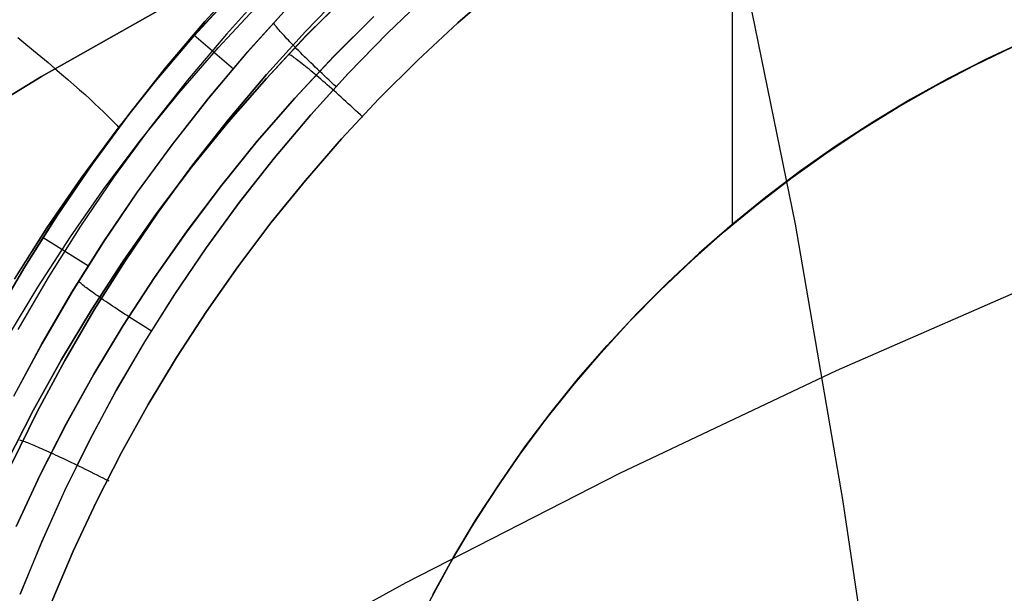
# Model space of a CAD drawing. Header units: millimetres. Extents: x -273 to 273, y -240 to 302.
# Tile 98 of 256: x -164.42 to -154.16, y 158.41 to 164.38. Entities that reach past the tile are written whole.
import ezdxf

# ---------------------------------------------------------------- set-up
doc = ezdxf.new("R2010")
doc.units = ezdxf.units.MM
doc.header["$MEASUREMENT"] = 0
doc.layers.add('IGES level 1', color=7, linetype='Continuous', true_color=0x3e413d)
doc.layers.add('IGES level 2', color=7, linetype='Continuous', true_color=0x008000)

msp = doc.modelspace()

# ---------------------------------------------------------------- linework, layer by layer
at = {"layer": 'IGES level 1'}
for p, q in [((-156.993, 162.249, 408.083), (-156.994, 166.381, 408.001)), ((-162.488, 164.366, 414.508), (-162.061, 164.836, 414.46)), ((-162.061, 164.836, 414.46), (-162.488, 164.366, 414.508)), ((-161.843, 164.7, 413.535), (-162.265, 164.234, 413.573)), ((-161.44, 164.262, 411.968), (-161.016, 164.699, 411.93)), ((-161.017, 164.699, 411.93), (-161.44, 164.262, 411.968)), ((-159.423, 164.726, 408.191), (-159.855, 164.351, 408.228)), ((-159.855, 164.351, 408.228), (-159.424, 164.726, 408.191)), ((-162.176, 164.683, 404.371), (-162.601, 164.218, 404.41)), ((-162.6, 164.215, 404.41), (-162.174, 164.68, 404.371)), ((-161.436, 164.214, 407.563), (-161.008, 164.641, 407.527)), ((-161.007, 164.641, 407.526), (-161.435, 164.214, 407.562)), ((-160.164, 164.65, 411.646), (-160.587, 164.245, 411.683)), ((-160.584, 164.246, 411.683), (-160.162, 164.652, 411.646)), ((-162.35, 164.092, 405.402), (-161.924, 164.549, 405.376)), ((-162.048, 164.043, 412.494), (-161.632, 164.502, 412.458)), ((-161.628, 164.507, 412.458), (-162.044, 164.048, 412.494)), ((-161.149, 163.999, 408.094), (-160.729, 164.418, 408.057)), ((-160.729, 164.418, 408.057), (-161.148, 163.998, 408.095)), ((-162.898, 163.882, 414.555), (-162.488, 164.366, 414.508)), ((-162.488, 164.366, 414.508), (-162.898, 163.882, 414.555)), ((-161.765, 164.336, 412.454), (-161.771, 164.344, 412.487)), ((-161.759, 164.327, 412.421), (-161.765, 164.336, 412.454)), ((-161.751, 164.318, 412.389), (-161.759, 164.327, 412.421)), ((-161.743, 164.308, 412.357), (-161.751, 164.318, 412.389)), ((-161.734, 164.297, 412.326), (-161.743, 164.308, 412.357)), ((-161.725, 164.286, 412.295), (-161.734, 164.297, 412.326)), ((-161.714, 164.273, 412.265), (-161.725, 164.286, 412.295)), ((-159.855, 164.351, 408.228), (-160.272, 163.962, 408.265)), ((-160.272, 163.962, 408.265), (-159.855, 164.351, 408.228)), ((-164.435, 164.198, 416.761), (-164.353, 164.13, 416.676)), ((-162.601, 164.218, 404.41), (-163.01, 163.738, 404.448)), ((-163.009, 163.735, 404.448), (-162.6, 164.215, 404.41)), ((-162.265, 164.234, 413.573), (-162.671, 163.754, 413.61)), ((-162.19, 163.87, 412.524), (-162.603, 164.223, 414.552)), ((-161.848, 163.812, 412.006), (-161.44, 164.262, 411.968)), ((-161.44, 164.262, 411.968), (-161.848, 163.812, 412.006)), ((-161.848, 163.772, 407.598), (-161.436, 164.214, 407.563)), ((-161.435, 164.214, 407.562), (-161.848, 163.772, 407.598)), ((-161.703, 164.26, 412.235), (-161.714, 164.273, 412.265)), ((-161.691, 164.247, 412.206), (-161.703, 164.26, 412.235)), ((-161.678, 164.233, 412.177), (-161.691, 164.247, 412.206)), ((-161.664, 164.218, 412.15), (-161.678, 164.233, 412.177)), ((-161.65, 164.202, 412.122), (-161.664, 164.218, 412.15)), ((-161.635, 164.186, 412.096), (-161.65, 164.202, 412.122)), ((-161.619, 164.17, 412.07), (-161.635, 164.186, 412.096)), ((-160.587, 164.245, 411.683), (-160.995, 163.824, 411.72)), ((-160.993, 163.826, 411.72), (-160.584, 164.246, 411.683)), ((-164.353, 164.13, 416.676), (-164.273, 164.064, 416.587)), ((-162.76, 163.62, 405.427), (-162.35, 164.092, 405.402)), ((-161.603, 164.153, 412.046), (-161.619, 164.17, 412.07)), ((-161.586, 164.135, 412.022), (-161.603, 164.153, 412.046)), ((-161.568, 164.117, 411.998), (-161.586, 164.135, 412.022)), ((-161.549, 164.097, 411.975), (-161.567, 164.116, 411.997)), ((-161.53, 164.078, 411.954), (-161.549, 164.097, 411.975)), ((-161.511, 164.059, 411.934), (-161.53, 164.078, 411.954)), ((-154.477, 163.905, 409.414), (-154.073, 164.1, 409.414)), ((-153.935, 164.168, 411.232), (-154.345, 163.977, 411.263)), ((-153.935, 164.168, 407.83), (-154.345, 163.977, 407.862)), ((-154.345, 163.977, 411.263), (-153.935, 164.168, 411.232)), ((-154.345, 163.977, 407.862), (-153.935, 164.168, 407.83)), ((-164.273, 164.064, 416.587), (-164.196, 164, 416.495)), ((-164.196, 164, 416.495), (-164.122, 163.938, 416.399)), ((-162.448, 163.57, 412.529), (-162.048, 164.043, 412.494)), ((-162.044, 164.048, 412.494), (-162.444, 163.574, 412.529)), ((-161.6, 164.016, 407.626), (-161.609, 164.021, 407.593)), ((-161.591, 164.01, 407.659), (-161.6, 164.016, 407.626)), ((-161.581, 164.003, 407.691), (-161.591, 164.01, 407.659)), ((-161.57, 163.996, 407.723), (-161.581, 164.003, 407.691)), ((-161.559, 163.988, 407.755), (-161.57, 163.996, 407.723)), ((-161.546, 163.979, 407.786), (-161.559, 163.988, 407.755)), ((-161.553, 163.565, 408.131), (-161.149, 163.999, 408.094)), ((-161.148, 163.998, 408.095), (-161.553, 163.565, 408.131)), ((-161.533, 163.97, 407.816), (-161.546, 163.979, 407.786)), ((-161.519, 163.959, 407.846), (-161.533, 163.97, 407.816)), ((-161.491, 164.039, 411.914), (-161.511, 164.059, 411.934)), ((-161.471, 164.018, 411.896), (-161.491, 164.039, 411.914)), ((-161.45, 163.998, 411.878), (-161.471, 164.018, 411.896)), ((-161.428, 163.976, 411.862), (-161.45, 163.998, 411.878)), ((-161.406, 163.955, 411.847), (-161.428, 163.976, 411.862)), ((-154.345, 163.977, 411.263), (-154.749, 163.771, 411.295)), ((-154.345, 163.977, 407.862), (-154.749, 163.771, 407.893)), ((-154.749, 163.771, 411.295), (-154.345, 163.977, 411.263)), ((-154.749, 163.771, 407.893), (-154.345, 163.977, 407.862)), ((-164.122, 163.938, 416.399), (-164.05, 163.877, 416.3)), ((-164.05, 163.877, 416.3), (-163.982, 163.818, 416.198)), ((-163.292, 163.384, 414.601), (-162.898, 163.882, 414.555)), ((-162.898, 163.882, 414.555), (-163.291, 163.384, 414.601)), ((-161.505, 163.948, 407.875), (-161.519, 163.959, 407.846)), ((-161.49, 163.936, 407.904), (-161.505, 163.948, 407.875)), ((-161.474, 163.924, 407.932), (-161.49, 163.936, 407.904)), ((-161.457, 163.911, 407.959), (-161.474, 163.924, 407.932)), ((-161.44, 163.897, 407.985), (-161.457, 163.911, 407.959)), ((-161.422, 163.882, 408.011), (-161.44, 163.897, 407.985)), ((-161.404, 163.867, 408.036), (-161.422, 163.882, 408.011)), ((-161.384, 163.933, 411.832), (-161.406, 163.955, 411.847)), ((-161.385, 163.851, 408.06), (-161.404, 163.867, 408.036)), ((-161.362, 163.912, 411.819), (-161.384, 163.933, 411.832)), ((-161.339, 163.889, 411.807), (-161.362, 163.912, 411.819)), ((-161.315, 163.867, 411.796), (-161.339, 163.889, 411.807)), ((-161.291, 163.844, 411.786), (-161.315, 163.867, 411.796)), ((-160.677, 163.559, 408.301), (-160.272, 163.962, 408.265)), ((-160.272, 163.962, 408.265), (-160.676, 163.559, 408.301)), ((-154.874, 163.697, 409.414), (-154.477, 163.905, 409.414)), ((-163.982, 163.818, 416.198), (-163.916, 163.762, 416.093)), ((-162.246, 163.316, 407.633), (-161.848, 163.772, 407.598)), ((-161.848, 163.772, 407.598), (-162.246, 163.316, 407.633)), ((-162.24, 163.347, 412.042), (-161.848, 163.812, 412.006)), ((-161.848, 163.812, 412.006), (-162.24, 163.347, 412.043)), ((-160.995, 163.824, 411.72), (-161.388, 163.39, 411.756)), ((-161.386, 163.392, 411.756), (-160.993, 163.826, 411.72)), ((-161.365, 163.835, 408.083), (-161.385, 163.851, 408.06)), ((-161.345, 163.818, 408.105), (-161.365, 163.835, 408.083)), ((-161.324, 163.801, 408.127), (-161.345, 163.818, 408.105)), ((-161.303, 163.782, 408.148), (-161.324, 163.8, 408.127)), ((-161.281, 163.764, 408.167), (-161.303, 163.782, 408.148)), ((-161.268, 163.822, 411.777), (-161.291, 163.844, 411.786)), ((-161.259, 163.744, 408.186), (-161.281, 163.764, 408.167)), ((-161.243, 163.799, 411.77), (-161.268, 163.822, 411.777)), ((-161.219, 163.776, 411.763), (-161.243, 163.799, 411.77)), ((-161.194, 163.753, 411.758), (-161.219, 163.776, 411.763)), ((-154.749, 163.771, 411.295), (-155.145, 163.551, 411.326)), ((-154.749, 163.771, 407.893), (-155.145, 163.551, 407.924)), ((-155.145, 163.551, 411.326), (-154.749, 163.771, 411.295)), ((-155.145, 163.551, 407.924), (-154.749, 163.771, 407.893)), ((-163.916, 163.762, 416.093), (-163.853, 163.707, 415.985)), ((-163.853, 163.707, 415.985), (-163.794, 163.654, 415.874)), ((-163.01, 163.738, 404.448), (-163.402, 163.244, 404.486)), ((-163.401, 163.241, 404.486), (-163.009, 163.735, 404.448)), ((-162.671, 163.754, 413.61), (-163.06, 163.26, 413.646)), ((-161.236, 163.725, 408.203), (-161.259, 163.744, 408.186)), ((-161.214, 163.705, 408.22), (-161.236, 163.725, 408.203)), ((-161.19, 163.684, 408.235), (-161.214, 163.705, 408.22)), ((-161.169, 163.73, 411.753), (-161.194, 163.753, 411.758)), ((-161.167, 163.664, 408.249), (-161.19, 163.684, 408.235)), ((-161.144, 163.706, 411.75), (-161.169, 163.73, 411.753)), ((-161.143, 163.642, 408.263), (-161.167, 163.664, 408.249)), ((-161.119, 163.683, 411.748), (-161.144, 163.706, 411.75)), ((-155.264, 163.475, 409.414), (-154.874, 163.697, 409.414)), ((-163.794, 163.654, 415.874), (-163.737, 163.604, 415.761)), ((-163.737, 163.604, 415.761), (-163.684, 163.555, 415.645)), ((-163.154, 163.134, 405.452), (-162.76, 163.62, 405.427)), ((-162.831, 163.082, 412.564), (-162.448, 163.57, 412.529)), ((-162.444, 163.574, 412.529), (-162.827, 163.087, 412.564)), ((-161.553, 163.565, 408.131), (-161.943, 163.118, 408.168)), ((-161.943, 163.118, 408.167), (-161.553, 163.565, 408.131)), ((-161.119, 163.621, 408.275), (-161.143, 163.642, 408.263)), ((-161.094, 163.599, 408.286), (-161.119, 163.621, 408.275)), ((-161.07, 163.577, 408.295), (-161.094, 163.599, 408.286)), ((-161.045, 163.554, 408.304), (-161.07, 163.577, 408.295)), ((-160.676, 163.559, 408.301), (-161.066, 163.142, 408.336)), ((-161.066, 163.142, 408.336), (-160.677, 163.559, 408.301)), ((-163.684, 163.555, 415.645), (-163.634, 163.509, 415.526)), ((-163.634, 163.509, 415.526), (-163.588, 163.466, 415.406)), ((-163.588, 163.466, 415.406), (-163.545, 163.424, 415.283)), ((-161.02, 163.532, 408.312), (-161.045, 163.554, 408.304)), ((-160.995, 163.509, 408.318), (-161.02, 163.532, 408.312)), ((-160.97, 163.486, 408.323), (-160.995, 163.509, 408.318)), ((-160.945, 163.462, 408.327), (-160.97, 163.486, 408.323)), ((-160.92, 163.439, 408.33), (-160.945, 163.462, 408.327)), ((-155.646, 163.239, 409.414), (-155.264, 163.475, 409.414)), ((-155.145, 163.551, 411.326), (-155.533, 163.317, 411.357)), ((-155.145, 163.551, 407.924), (-155.533, 163.317, 407.955)), ((-155.533, 163.317, 411.357), (-155.145, 163.551, 411.326)), ((-155.533, 163.317, 407.955), (-155.145, 163.551, 407.924)), ((-163.668, 162.872, 414.647), (-163.292, 163.384, 414.601)), ((-163.291, 163.384, 414.601), (-163.667, 162.872, 414.647)), ((-163.545, 163.424, 415.283), (-163.505, 163.385, 415.159)), ((-163.505, 163.385, 415.159), (-163.469, 163.349, 415.033)), ((-161.388, 163.39, 411.756), (-161.767, 162.942, 411.792)), ((-161.764, 162.944, 411.791), (-161.386, 163.392, 411.756)), ((-160.894, 163.416, 408.332), (-160.92, 163.439, 408.33)), ((-160.869, 163.392, 408.332), (-160.894, 163.416, 408.332)), ((-160.844, 163.368, 408.332), (-160.869, 163.392, 408.332)), ((-163.469, 163.349, 415.033), (-163.436, 163.315, 414.905)), ((-163.436, 163.315, 414.905), (-163.407, 163.284, 414.775)), ((-163.06, 163.26, 413.646), (-163.432, 162.752, 413.681)), ((-163.407, 163.284, 414.775), (-163.382, 163.255, 414.644)), ((-162.627, 162.847, 407.667), (-162.246, 163.316, 407.633)), ((-162.246, 163.316, 407.633), (-162.627, 162.847, 407.667)), ((-162.616, 162.869, 412.078), (-162.24, 163.347, 412.042)), ((-162.24, 163.347, 412.043), (-162.616, 162.869, 412.079)), ((-155.533, 163.317, 411.357), (-155.913, 163.07, 411.387)), ((-155.533, 163.317, 407.955), (-155.913, 163.07, 407.985)), ((-155.913, 163.07, 411.387), (-155.533, 163.317, 411.357)), ((-155.913, 163.07, 407.985), (-155.533, 163.317, 407.955)), ((-163.402, 163.244, 404.486), (-163.777, 162.737, 404.522)), ((-163.776, 162.734, 404.522), (-163.401, 163.241, 404.486)), ((-156.02, 162.991, 409.414), (-155.646, 163.239, 409.414)), ((-163.53, 162.635, 405.476), (-163.154, 163.134, 405.452)), ((-163.196, 162.582, 412.598), (-162.831, 163.082, 412.564)), ((-162.827, 163.087, 412.564), (-163.193, 162.587, 412.598)), ((-162.317, 162.657, 408.203), (-161.943, 163.118, 408.167)), ((-161.943, 163.118, 408.168), (-162.316, 162.657, 408.203)), ((-161.066, 163.142, 408.336), (-161.441, 162.711, 408.371)), ((-161.441, 162.711, 408.371), (-161.066, 163.142, 408.336)), ((-155.913, 163.07, 411.387), (-156.284, 162.81, 411.418)), ((-155.913, 163.07, 407.985), (-156.284, 162.81, 408.015)), ((-156.284, 162.81, 411.418), (-155.913, 163.07, 411.387)), ((-156.284, 162.81, 408.015), (-155.913, 163.07, 407.985)), ((-162.127, 162.483, 411.826), (-161.764, 162.944, 411.791)), ((-156.385, 162.729, 409.414), (-156.02, 162.991, 409.414)), ((-164.026, 162.348, 414.691), (-163.668, 162.872, 414.647)), ((-163.667, 162.872, 414.647), (-164.025, 162.348, 414.691)), ((-162.992, 162.364, 407.7), (-162.627, 162.847, 407.667)), ((-162.627, 162.847, 407.667), (-162.991, 162.364, 407.7)), ((-162.975, 162.378, 412.114), (-162.616, 162.869, 412.078)), ((-162.616, 162.869, 412.079), (-162.975, 162.379, 412.114)), ((-161.767, 162.942, 411.792), (-162.129, 162.482, 411.826)), ((-163.432, 162.752, 413.681), (-163.785, 162.233, 413.715)), ((-156.284, 162.81, 411.418), (-156.646, 162.537, 411.448)), ((-156.284, 162.81, 408.015), (-156.646, 162.537, 408.045)), ((-156.646, 162.537, 411.448), (-156.284, 162.81, 411.418)), ((-156.646, 162.537, 408.045), (-156.284, 162.81, 408.015)), ((-163.777, 162.737, 404.522), (-164.134, 162.217, 404.558)), ((-164.133, 162.215, 404.558), (-163.776, 162.734, 404.522)), ((-163.889, 162.123, 405.499), (-163.53, 162.635, 405.476)), ((-162.316, 162.657, 408.203), (-162.674, 162.183, 408.238)), ((-162.674, 162.184, 408.238), (-162.317, 162.657, 408.203)), ((-161.441, 162.711, 408.371), (-161.801, 162.267, 408.405)), ((-161.801, 162.267, 408.405), (-161.441, 162.711, 408.371)), ((-156.741, 162.456, 409.414), (-156.385, 162.729, 409.414)), ((-163.545, 162.069, 412.631), (-163.196, 162.582, 412.598)), ((-163.193, 162.587, 412.598), (-163.542, 162.074, 412.631)), ((-156.646, 162.537, 411.448), (-156.998, 162.252, 411.477)), ((-156.646, 162.537, 408.045), (-156.998, 162.252, 408.075)), ((-156.998, 162.252, 411.477), (-156.646, 162.537, 411.448)), ((-156.998, 162.252, 408.075), (-156.646, 162.537, 408.045)), ((-162.129, 162.482, 411.826), (-162.475, 162.008, 411.86)), ((-162.473, 162.01, 411.86), (-162.127, 162.483, 411.826)), ((-157.087, 162.17, 409.414), (-156.741, 162.456, 409.414)), ((-164.365, 161.812, 414.734), (-164.026, 162.348, 414.691)), ((-164.025, 162.348, 414.691), (-164.365, 161.811, 414.734)), ((-163.339, 161.87, 407.733), (-162.992, 162.364, 407.7)), ((-162.991, 162.364, 407.7), (-163.339, 161.869, 407.733)), ((-162.975, 162.379, 412.114), (-163.317, 161.876, 412.149)), ((-163.316, 161.876, 412.148), (-162.975, 162.378, 412.114)), ((-163.785, 162.233, 413.715), (-164.121, 161.701, 413.749)), ((-161.801, 162.267, 408.405), (-162.145, 161.812, 408.438)), ((-162.145, 161.812, 408.438), (-161.801, 162.267, 408.405)), ((-156.998, 162.252, 411.477), (-157.34, 161.954, 411.507)), ((-156.998, 162.252, 408.075), (-157.34, 161.954, 408.104)), ((-157.34, 161.954, 411.507), (-156.998, 162.252, 411.477)), ((-157.34, 161.954, 408.104), (-156.998, 162.252, 408.075)), ((-164.134, 162.217, 404.558), (-164.473, 161.685, 404.593)), ((-164.472, 161.683, 404.593), (-164.133, 162.215, 404.558)), ((-164.229, 161.599, 405.522), (-163.889, 162.123, 405.499)), ((-163.015, 161.698, 408.271), (-162.674, 162.184, 408.238)), ((-162.674, 162.183, 408.238), (-163.015, 161.698, 408.272)), ((-157.422, 161.872, 409.414), (-157.087, 162.17, 409.414)), ((-163.702, 161.816, 412.666), (-164.173, 162.113, 414.742)), ((-163.875, 161.545, 412.664), (-163.545, 162.069, 412.631)), ((-163.542, 162.074, 412.631), (-163.872, 161.549, 412.664)), ((-162.475, 162.008, 411.86), (-162.804, 161.524, 411.894)), ((-162.803, 161.525, 411.893), (-162.473, 162.01, 411.86)), ((-157.34, 161.954, 411.507), (-157.671, 161.645, 411.536)), ((-157.34, 161.954, 408.104), (-157.671, 161.645, 408.133)), ((-157.671, 161.645, 411.536), (-157.34, 161.954, 411.507)), ((-157.671, 161.645, 408.133), (-157.34, 161.954, 408.104)), ((-163.67, 161.363, 407.765), (-163.339, 161.87, 407.733)), ((-163.339, 161.869, 407.733), (-163.669, 161.363, 407.764)), ((-163.317, 161.876, 412.149), (-163.641, 161.361, 412.182)), ((-163.64, 161.361, 412.182), (-163.316, 161.876, 412.148)), ((-157.748, 161.563, 409.414), (-157.422, 161.872, 409.414)), ((-164.686, 161.263, 414.776), (-164.365, 161.812, 414.734)), ((-164.365, 161.811, 414.734), (-164.686, 161.263, 414.776)), ((-162.145, 161.812, 408.438), (-162.473, 161.344, 408.471)), ((-162.473, 161.344, 408.471), (-162.145, 161.812, 408.438)), ((-164.121, 161.701, 413.749), (-164.437, 161.157, 413.782)), ((-163.795, 161.65, 412.643), (-163.802, 161.656, 412.676)), ((-163.787, 161.643, 412.611), (-163.795, 161.65, 412.643)), ((-163.778, 161.636, 412.58), (-163.787, 161.643, 412.611)), ((-163.768, 161.628, 412.549), (-163.778, 161.636, 412.58)), ((-163.758, 161.619, 412.518), (-163.768, 161.628, 412.549)), ((-163.746, 161.61, 412.487), (-163.758, 161.619, 412.518)), ((-163.734, 161.6, 412.458), (-163.746, 161.61, 412.487)), ((-163.015, 161.698, 408.272), (-163.339, 161.2, 408.305)), ((-163.339, 161.201, 408.305), (-163.015, 161.698, 408.271)), ((-157.671, 161.645, 411.536), (-157.991, 161.324, 411.564)), ((-157.671, 161.645, 408.133), (-157.991, 161.324, 408.161)), ((-157.991, 161.324, 411.564), (-157.671, 161.645, 411.536)), ((-157.991, 161.324, 408.161), (-157.671, 161.645, 408.133)), ((-164.551, 161.064, 405.544), (-164.229, 161.599, 405.522)), ((-164.187, 161.009, 412.695), (-163.875, 161.545, 412.664)), ((-163.872, 161.549, 412.664), (-164.184, 161.013, 412.695)), ((-163.721, 161.59, 412.428), (-163.734, 161.6, 412.458)), ((-163.707, 161.58, 412.4), (-163.721, 161.59, 412.428)), ((-163.692, 161.569, 412.372), (-163.707, 161.58, 412.4)), ((-163.676, 161.557, 412.344), (-163.692, 161.569, 412.372)), ((-163.659, 161.545, 412.317), (-163.676, 161.557, 412.344)), ((-163.642, 161.533, 412.291), (-163.659, 161.545, 412.317)), ((-163.624, 161.52, 412.266), (-163.642, 161.533, 412.291)), ((-163.605, 161.507, 412.241), (-163.624, 161.52, 412.266)), ((-162.804, 161.524, 411.894), (-163.117, 161.028, 411.926)), ((-163.115, 161.029, 411.926), (-162.803, 161.525, 411.893)), ((-158.062, 161.243, 409.414), (-157.748, 161.563, 409.414)), ((-163.586, 161.493, 412.218), (-163.605, 161.507, 412.241)), ((-163.565, 161.479, 412.195), (-163.586, 161.493, 412.218)), ((-163.543, 161.464, 412.171), (-163.564, 161.479, 412.193)), ((-163.521, 161.449, 412.149), (-163.543, 161.464, 412.171)), ((-163.499, 161.434, 412.129), (-163.521, 161.449, 412.149)), ((-163.475, 161.418, 412.109), (-163.499, 161.434, 412.129)), ((-163.452, 161.402, 412.09), (-163.475, 161.418, 412.109)), ((-157.828, 161.484, 411.559), (-157.828, 161.484, 408.156)), ((-163.982, 160.845, 407.795), (-163.67, 161.363, 407.765)), ((-163.669, 161.363, 407.764), (-163.982, 160.845, 407.795)), ((-163.641, 161.361, 412.182), (-163.947, 160.835, 412.215)), ((-163.946, 160.835, 412.214), (-163.64, 161.361, 412.182)), ((-163.427, 161.386, 412.073), (-163.452, 161.402, 412.09)), ((-163.402, 161.37, 412.056), (-163.427, 161.386, 412.073)), ((-163.377, 161.353, 412.04), (-163.402, 161.37, 412.056)), ((-163.351, 161.336, 412.025), (-163.377, 161.353, 412.04)), ((-163.325, 161.319, 412.012), (-163.351, 161.336, 412.025)), ((-163.298, 161.302, 411.999), (-163.325, 161.319, 412.012)), ((-162.473, 161.344, 408.471), (-162.785, 160.865, 408.503)), ((-162.785, 160.865, 408.503), (-162.473, 161.344, 408.471)), ((-157.991, 161.324, 411.564), (-158.3, 160.992, 411.592)), ((-157.991, 161.324, 408.161), (-158.3, 160.992, 408.189)), ((-158.3, 160.992, 411.592), (-157.991, 161.324, 411.564)), ((-158.3, 160.992, 408.189), (-157.991, 161.324, 408.161)), ((-163.645, 160.692, 408.337), (-163.339, 161.201, 408.305)), ((-163.339, 161.2, 408.305), (-163.645, 160.692, 408.337)), ((-163.271, 161.284, 411.988), (-163.298, 161.302, 411.999)), ((-163.244, 161.267, 411.977), (-163.271, 161.284, 411.988)), ((-163.216, 161.249, 411.968), (-163.244, 161.267, 411.977)), ((-163.188, 161.231, 411.96), (-163.216, 161.249, 411.968)), ((-163.16, 161.213, 411.953), (-163.188, 161.231, 411.96)), ((-163.131, 161.195, 411.947), (-163.16, 161.213, 411.953)), ((-158.366, 160.912, 409.414), (-158.062, 161.243, 409.414)), ((-163.103, 161.177, 411.943), (-163.131, 161.195, 411.947)), ((-163.074, 161.159, 411.939), (-163.103, 161.177, 411.943)), ((-163.045, 161.141, 411.937), (-163.074, 161.159, 411.939)), ((-164.48, 160.463, 412.726), (-164.187, 161.009, 412.695)), ((-164.184, 161.013, 412.695), (-164.478, 160.467, 412.726)), ((-163.117, 161.028, 411.926), (-163.412, 160.521, 411.957)), ((-163.411, 160.523, 411.957), (-163.115, 161.029, 411.926)), ((-158.658, 160.571, 409.414), (-158.366, 160.912, 409.414)), ((-158.3, 160.992, 411.592), (-158.597, 160.65, 411.619)), ((-158.3, 160.992, 408.189), (-158.597, 160.65, 408.216)), ((-158.597, 160.65, 411.619), (-158.3, 160.992, 411.592)), ((-158.597, 160.65, 408.216), (-158.3, 160.992, 408.189)), ((-164.276, 160.316, 407.825), (-163.982, 160.845, 407.795)), ((-163.982, 160.845, 407.795), (-164.276, 160.316, 407.825)), ((-163.947, 160.835, 412.215), (-164.235, 160.3, 412.247)), ((-164.234, 160.299, 412.246), (-163.946, 160.835, 412.214)), ((-162.785, 160.865, 408.503), (-163.079, 160.376, 408.534)), ((-163.079, 160.376, 408.534), (-162.785, 160.865, 408.503)), ((-163.934, 160.174, 408.368), (-163.645, 160.692, 408.337)), ((-163.645, 160.692, 408.337), (-163.933, 160.173, 408.368)), ((-158.597, 160.65, 411.619), (-158.883, 160.297, 411.646)), ((-158.597, 160.65, 408.216), (-158.883, 160.297, 408.243)), ((-158.883, 160.297, 411.646), (-158.597, 160.65, 411.619)), ((-158.883, 160.297, 408.243), (-158.597, 160.65, 408.216)), ((-163.412, 160.521, 411.957), (-163.689, 160.005, 411.988)), ((-163.688, 160.006, 411.988), (-163.411, 160.523, 411.957)), ((-158.937, 160.221, 409.414), (-158.658, 160.571, 409.414)), ((-164.552, 159.778, 407.855), (-164.276, 160.316, 407.825)), ((-164.276, 160.316, 407.825), (-164.552, 159.778, 407.854)), ((-164.235, 160.3, 412.247), (-164.504, 159.754, 412.277)), ((-164.503, 159.754, 412.277), (-164.234, 160.299, 412.246)), ((-163.079, 160.376, 408.534), (-163.357, 159.877, 408.564)), ((-163.357, 159.877, 408.564), (-163.079, 160.376, 408.534)), ((-158.883, 160.297, 411.646), (-159.155, 159.935, 411.672)), ((-158.883, 160.297, 408.243), (-159.155, 159.935, 408.269)), ((-159.155, 159.935, 411.672), (-158.883, 160.297, 411.646)), ((-159.155, 159.935, 408.269), (-158.883, 160.297, 408.243)), ((-159.205, 159.86, 409.414), (-158.937, 160.221, 409.414)), ((-164.204, 159.645, 408.398), (-163.934, 160.174, 408.368)), ((-163.933, 160.173, 408.368), (-164.203, 159.645, 408.399)), ((-164.406, 160.003, 407.89), (-164.415, 160.006, 407.857)), ((-164.396, 160, 407.922), (-164.406, 160.003, 407.89)), ((-164.385, 159.996, 407.953), (-164.396, 160, 407.922)), ((-164.373, 159.992, 407.984), (-164.385, 159.996, 407.953)), ((-164.361, 159.988, 408.015), (-164.373, 159.992, 407.984)), ((-164.347, 159.982, 408.045), (-164.361, 159.988, 408.015)), ((-164.332, 159.977, 408.075), (-164.347, 159.982, 408.045)), ((-164.317, 159.97, 408.104), (-164.332, 159.977, 408.075)), ((-164.301, 159.964, 408.133), (-164.317, 159.97, 408.104)), ((-163.689, 160.005, 411.988), (-163.949, 159.479, 412.017)), ((-163.947, 159.48, 412.017), (-163.688, 160.006, 411.988)), ((-164.284, 159.957, 408.161), (-164.301, 159.964, 408.133)), ((-164.266, 159.949, 408.189), (-164.284, 159.957, 408.161)), ((-164.247, 159.941, 408.215), (-164.266, 159.949, 408.189)), ((-164.228, 159.933, 408.241), (-164.247, 159.941, 408.215)), ((-164.207, 159.924, 408.267), (-164.228, 159.933, 408.241)), ((-164.186, 159.915, 408.291), (-164.207, 159.924, 408.267)), ((-164.165, 159.905, 408.315), (-164.186, 159.915, 408.291)), ((-164.142, 159.895, 408.338), (-164.165, 159.905, 408.315)), ((-164.119, 159.885, 408.36), (-164.142, 159.895, 408.338)), ((-164.095, 159.874, 408.382), (-164.119, 159.885, 408.36)), ((-164.071, 159.863, 408.402), (-164.095, 159.874, 408.382)), ((-163.357, 159.877, 408.564), (-163.617, 159.368, 408.593)), ((-163.617, 159.368, 408.593), (-163.357, 159.877, 408.564)), ((-159.155, 159.935, 411.672), (-159.415, 159.563, 411.698)), ((-159.155, 159.935, 408.269), (-159.415, 159.563, 408.295)), ((-159.415, 159.563, 411.698), (-159.155, 159.935, 411.672)), ((-159.415, 159.563, 408.295), (-159.155, 159.935, 408.269)), ((-164.045, 159.851, 408.423), (-164.07, 159.862, 408.403)), ((-164.019, 159.838, 408.442), (-164.045, 159.851, 408.423)), ((-163.992, 159.826, 408.46), (-164.019, 159.838, 408.442)), ((-163.965, 159.813, 408.477), (-163.992, 159.826, 408.46)), ((-163.937, 159.8, 408.492), (-163.965, 159.813, 408.477)), ((-163.909, 159.786, 408.507), (-163.937, 159.8, 408.492)), ((-163.88, 159.773, 408.521), (-163.909, 159.786, 408.507)), ((-163.851, 159.759, 408.534), (-163.88, 159.773, 408.521)), ((-159.46, 159.491, 409.414), (-159.205, 159.86, 409.414)), ((-163.822, 159.745, 408.545), (-163.851, 159.759, 408.534)), ((-163.793, 159.73, 408.556), (-163.822, 159.745, 408.545)), ((-163.763, 159.716, 408.565), (-163.793, 159.73, 408.556)), ((-163.733, 159.701, 408.573), (-163.763, 159.716, 408.565)), ((-163.702, 159.686, 408.58), (-163.733, 159.701, 408.573)), ((-163.672, 159.671, 408.586), (-163.702, 159.686, 408.58)), ((-163.641, 159.655, 408.591), (-163.672, 159.671, 408.586)), ((-164.203, 159.645, 408.399), (-164.455, 159.107, 408.428)), ((-164.455, 159.107, 408.427), (-164.204, 159.645, 408.398)), ((-163.61, 159.64, 408.594), (-163.641, 159.655, 408.591)), ((-163.58, 159.625, 408.596), (-163.61, 159.64, 408.594)), ((-163.549, 159.609, 408.597), (-163.58, 159.625, 408.596)), ((-163.518, 159.593, 408.597), (-163.549, 159.609, 408.597)), ((-163.487, 159.578, 408.596), (-163.518, 159.593, 408.597)), ((-159.415, 159.563, 411.698), (-159.662, 159.183, 411.723)), ((-159.415, 159.563, 408.295), (-159.662, 159.183, 408.32)), ((-159.662, 159.183, 411.723), (-159.415, 159.563, 411.698)), ((-159.662, 159.183, 408.32), (-159.415, 159.563, 408.295)), ((-163.949, 159.479, 412.017), (-164.189, 158.944, 412.046)), ((-164.188, 158.945, 412.046), (-163.947, 159.48, 412.017)), ((-159.702, 159.113, 409.414), (-159.46, 159.491, 409.414)), ((-163.617, 159.368, 408.593), (-163.859, 158.85, 408.621)), ((-163.859, 158.85, 408.621), (-163.617, 159.368, 408.593)), ((-159.662, 159.183, 411.723), (-159.895, 158.794, 411.747)), ((-159.662, 159.183, 408.32), (-159.895, 158.794, 408.344)), ((-159.895, 158.794, 411.747), (-159.662, 159.183, 411.723)), ((-159.895, 158.794, 408.344), (-159.662, 159.183, 408.32)), ((-159.931, 158.727, 409.414), (-159.702, 159.113, 409.414)), ((-164.189, 158.944, 412.046), (-164.412, 158.401, 412.073)), ((-164.411, 158.402, 412.073), (-164.188, 158.945, 412.046)), ((-163.859, 158.85, 408.621), (-164.083, 158.325, 408.648)), ((-164.083, 158.325, 408.648), (-163.859, 158.85, 408.621)), ((-159.895, 158.794, 411.747), (-160.115, 158.397, 411.771)), ((-159.895, 158.794, 408.344), (-160.115, 158.397, 408.367)), ((-160.115, 158.397, 411.771), (-159.895, 158.794, 411.747)), ((-160.115, 158.397, 408.367), (-159.895, 158.794, 408.344)), ((-160.146, 158.333, 409.414), (-159.931, 158.727, 409.414))]:
    msp.add_line(p, q, dxfattribs=at)
at = {"layer": 'IGES level 2', "color": 31, "true_color": 0xfabe47}
for p, q in [((-161.931, 165.07, 564.074), (-164.19, 163.791, 564.321)), ((-164.19, 163.791, 564.321), (-161.931, 165.07, 564.074)), ((-156.339, 162.254, 548.979), (-156.879, 164.907, 556.218)), ((-164.19, 163.791, 564.321), (-166.412, 162.443, 564.543)), ((-166.412, 162.443, 564.543), (-164.19, 163.791, 564.321)), ((-155.843, 159.388, 541.82), (-156.339, 162.254, 548.979)), ((-153.627, 161.727, 544.423), (-155.914, 160.729, 544.906)), ((-155.914, 160.729, 544.906), (-158.171, 159.66, 545.374)), ((-158.171, 159.66, 545.374), (-160.397, 158.521, 545.828)), ((-155.392, 156.311, 534.745), (-155.843, 159.388, 541.82)), ((-160.397, 158.521, 545.828), (-162.59, 157.313, 546.267))]:
    msp.add_line(p, q, dxfattribs=at)

doc.saveas('drawing.dxf')
